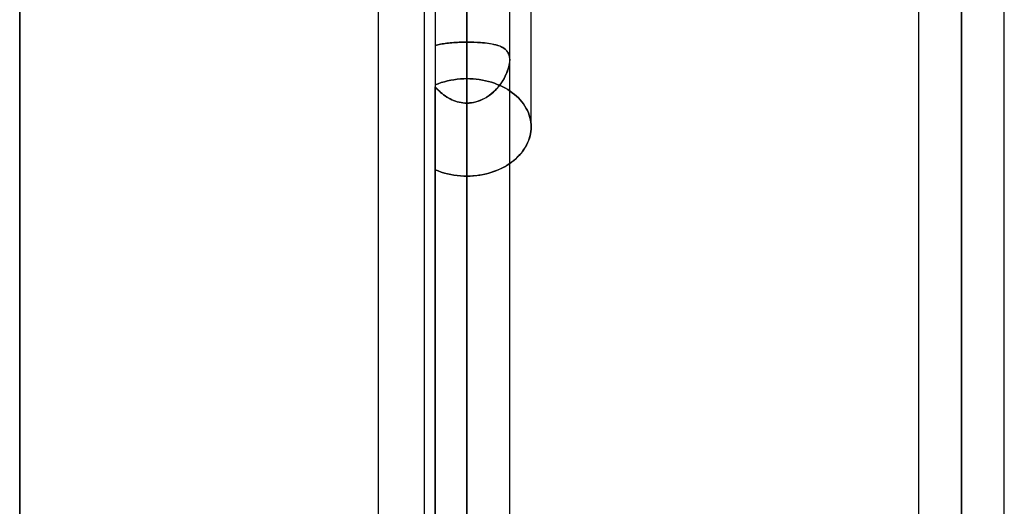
# Model space of a CAD drawing. Header units: millimetres. Extents: x -81 to 97, y -215 to 215.
# Tile 39 of 74: x 8 to 26, y 25 to 33. Entities that reach past the tile are written whole.
import ezdxf

# ---------------------------------------------------------------- set-up
doc = ezdxf.new("R2010")
doc.units = ezdxf.units.MM
doc.layers.add('MAIN-1', color=7, linetype='Continuous')
doc.layers.add('MAIN-2', color=7, linetype='Continuous')

msp = doc.modelspace()

# ---------------------------------------------------------------- linework, layer by layer
at = {"layer": 'MAIN-1'}
for p, q in [((16.456, 0), (16.456, 116.055)), ((25.256, 0), (25.256, 116.055)), ((15.694, 115.339), (15.694, 0)), ((17.219, 0), (17.219, 115.339)), ((24.494, 115.339), (24.494, 0)), ((26.019, 0), (26.019, 115.406)), ((14.884, 0), (14.884, 54.9)), ((8.5, 48.038), (8.5, 0)), ((17.6, 31.455), (17.6, 38.126)), ((17.588, 31.329), (17.594, 31.371)), ((17.594, 31.371), (17.599, 31.413)), ((17.599, 31.413), (17.6, 31.455)), ((17.532, 31.159), (17.55, 31.201)), ((17.55, 31.201), (17.565, 31.243)), ((17.565, 31.243), (17.578, 31.286)), ((17.578, 31.286), (17.588, 31.329)), ((17.432, 31.001), (17.461, 31.039)), ((17.461, 31.039), (17.488, 31.078)), ((17.488, 31.078), (17.511, 31.118)), ((17.511, 31.118), (17.532, 31.159)), ((17.259, 30.832), (17.297, 30.863)), ((17.297, 30.863), (17.333, 30.895)), ((17.333, 30.895), (17.368, 30.929)), ((17.368, 30.929), (17.401, 30.964)), ((17.401, 30.964), (17.432, 31.001)), ((17.219, 30.803), (17.259, 30.832))]:
    msp.add_line(p, q, dxfattribs=at)
at = {"layer": 'MAIN-2'}
for p, q in [((16.456, 116.055), (16.456, 0)), ((25.256, 116.055), (25.256, 0)), ((16.456, 115.047), (16.456, 0)), ((25.256, 114.931), (25.256, 0)), ((25.256, 0), (25.256, 114.931)), ((8.5, 0), (8.5, 48.038)), ((25.256, 0), (25.256, 43.851)), ((25.256, 43.851), (25.256, 0)), ((25.256, 42.869), (25.256, 0)), ((25.256, 0), (25.256, 42.869)), ((16.456, 0), (16.456, 39.004)), ((16.456, 0), (16.456, 38.44)), ((16.456, 38.44), (16.456, 0)), ((16.456, 37.289), (16.456, 0)), ((16.456, 0), (16.456, 37.289)), ((16.456, 32.961), (16.456, 37.289)), ((16.456, 37.289), (16.456, 32.961)), ((15.894, 35.563), (15.894, 0)), ((16.456, 33.607), (16.456, 32.312)), ((16.456, 32.312), (16.456, 33.607)), ((16.071, 32.938), (16.043, 32.934)), ((16.043, 32.934), (16.071, 32.938)), ((16.1, 32.942), (16.071, 32.938)), ((16.071, 32.938), (16.1, 32.942)), ((16.13, 32.945), (16.1, 32.942)), ((16.1, 32.942), (16.13, 32.945)), ((16.16, 32.948), (16.13, 32.945)), ((16.13, 32.945), (16.16, 32.948)), ((16.191, 32.951), (16.16, 32.948)), ((16.16, 32.948), (16.191, 32.951)), ((16.223, 32.953), (16.191, 32.951)), ((16.191, 32.951), (16.223, 32.953)), ((16.256, 32.955), (16.223, 32.953)), ((16.223, 32.953), (16.255, 32.955)), ((16.255, 32.955), (16.288, 32.957)), ((16.288, 32.957), (16.256, 32.955)), ((16.321, 32.958), (16.288, 32.957)), ((16.288, 32.957), (16.321, 32.958)), ((16.355, 32.959), (16.321, 32.958)), ((16.321, 32.958), (16.354, 32.959)), ((16.354, 32.959), (16.388, 32.96)), ((16.388, 32.96), (16.355, 32.959)), ((16.422, 32.961), (16.388, 32.96)), ((16.388, 32.96), (16.422, 32.961)), ((16.456, 32.961), (16.422, 32.961)), ((16.422, 32.961), (16.456, 32.961)), ((16.456, 32.961), (16.504, 32.96)), ((16.456, 0), (16.456, 32.961)), ((16.456, 32.961), (16.456, 0)), ((16.497, 32.96), (16.456, 32.961)), ((16.538, 32.96), (16.497, 32.96)), ((16.504, 32.96), (16.552, 32.96)), ((16.579, 32.959), (16.538, 32.96)), ((16.552, 32.96), (16.599, 32.958)), ((16.619, 32.957), (16.579, 32.959)), ((16.599, 32.958), (16.646, 32.956)), ((16.658, 32.955), (16.619, 32.957)), ((16.646, 32.956), (16.692, 32.953)), ((16.697, 32.953), (16.658, 32.955)), ((16.692, 32.953), (16.736, 32.95)), ((16.735, 32.95), (16.697, 32.953)), ((16.772, 32.946), (16.735, 32.95)), ((16.736, 32.95), (16.78, 32.946)), ((16.808, 32.942), (16.772, 32.946)), ((16.78, 32.946), (16.821, 32.941)), ((16.842, 32.938), (16.808, 32.942)), ((16.821, 32.941), (16.862, 32.935)), ((16.876, 32.933), (16.842, 32.938)), ((15.917, 32.906), (15.894, 32.899)), ((15.894, 32.899), (15.917, 32.906)), ((15.94, 32.913), (15.917, 32.906)), ((15.917, 32.906), (15.94, 32.913)), ((15.964, 32.919), (15.94, 32.913)), ((15.94, 32.913), (15.965, 32.919)), ((15.99, 32.924), (15.964, 32.919)), ((15.965, 32.919), (15.99, 32.924)), ((16.016, 32.929), (15.99, 32.924)), ((15.99, 32.924), (16.016, 32.929)), ((16.043, 32.934), (16.016, 32.929)), ((16.016, 32.929), (16.043, 32.934)), ((16.862, 32.935), (16.9, 32.929)), ((16.908, 32.927), (16.876, 32.933)), ((16.9, 32.929), (16.937, 32.921)), ((16.939, 32.921), (16.908, 32.927)), ((16.937, 32.921), (16.972, 32.913)), ((16.969, 32.914), (16.939, 32.921)), ((16.997, 32.906), (16.969, 32.914)), ((16.972, 32.913), (17.005, 32.903)), ((17.024, 32.897), (16.997, 32.906)), ((17.005, 32.903), (17.035, 32.893)), ((17.049, 32.887), (17.024, 32.897)), ((17.035, 32.893), (17.063, 32.881)), ((17.073, 32.877), (17.049, 32.887)), ((17.063, 32.881), (17.089, 32.868)), ((17.095, 32.865), (17.073, 32.877)), ((17.089, 32.868), (17.113, 32.854)), ((17.116, 32.852), (17.095, 32.865)), ((17.113, 32.854), (17.135, 32.838)), ((17.135, 32.838), (17.116, 32.852)), ((17.135, 32.838), (17.154, 32.821)), ((17.152, 32.823), (17.135, 32.838)), ((17.167, 32.806), (17.152, 32.823)), ((17.154, 32.821), (17.171, 32.801)), ((17.181, 32.787), (17.167, 32.806)), ((17.171, 32.801), (17.185, 32.78)), ((17.192, 32.768), (17.181, 32.787)), ((17.185, 32.78), (17.197, 32.757)), ((17.202, 32.746), (17.192, 32.768)), ((17.197, 32.757), (17.207, 32.732)), ((17.209, 32.723), (17.202, 32.746)), ((17.207, 32.732), (17.213, 32.704)), ((17.214, 32.698), (17.209, 32.723)), ((17.213, 32.704), (17.217, 32.675)), ((17.218, 32.671), (17.214, 32.698)), ((17.217, 32.611), (17.214, 32.577)), ((17.215, 32.584), (17.218, 32.615)), ((17.217, 32.675), (17.219, 32.644)), ((17.219, 32.644), (17.217, 32.611)), ((17.219, 32.644), (17.218, 32.671)), ((17.218, 32.615), (17.219, 32.644)), ((17.156, 32.387), (17.17, 32.421)), ((17.174, 32.43), (17.158, 32.393)), ((17.17, 32.421), (17.182, 32.455)), ((17.187, 32.468), (17.174, 32.43)), ((17.182, 32.455), (17.193, 32.488)), ((17.198, 32.505), (17.187, 32.468)), ((17.193, 32.488), (17.202, 32.521)), ((17.207, 32.541), (17.198, 32.505)), ((17.202, 32.521), (17.21, 32.553)), ((17.214, 32.577), (17.207, 32.541)), ((17.21, 32.553), (17.215, 32.584)), ((15.947, 32.223), (16.001, 32.241)), ((16.001, 32.241), (15.947, 32.223)), ((16.001, 32.241), (16.056, 32.258)), ((16.056, 32.258), (16.001, 32.241)), ((16.056, 32.258), (16.112, 32.272)), ((16.112, 32.272), (16.056, 32.258)), ((16.112, 32.272), (16.169, 32.285)), ((16.169, 32.285), (16.112, 32.272)), ((16.169, 32.285), (16.227, 32.294)), ((16.227, 32.294), (16.169, 32.285)), ((16.227, 32.294), (16.285, 32.302)), ((16.285, 32.302), (16.227, 32.294)), ((16.285, 32.302), (16.342, 32.307)), ((16.342, 32.307), (16.285, 32.302)), ((16.342, 32.307), (16.4, 32.311)), ((16.4, 32.311), (16.342, 32.307)), ((16.4, 32.311), (16.456, 32.312)), ((16.456, 32.312), (16.4, 32.311)), ((16.456, 32.312), (16.511, 32.311)), ((16.511, 32.311), (16.456, 32.312)), ((16.511, 32.311), (16.566, 32.308)), ((16.566, 32.308), (16.511, 32.311)), ((16.566, 32.308), (16.621, 32.303)), ((16.621, 32.303), (16.566, 32.308)), ((16.621, 32.303), (16.676, 32.296)), ((16.676, 32.296), (16.621, 32.303)), ((16.676, 32.296), (16.732, 32.286)), ((16.732, 32.286), (16.676, 32.296)), ((16.732, 32.286), (16.787, 32.275)), ((16.787, 32.275), (16.732, 32.286)), ((16.787, 32.275), (16.841, 32.262)), ((16.841, 32.262), (16.787, 32.275)), ((16.841, 32.262), (16.894, 32.247)), ((16.894, 32.247), (16.841, 32.262)), ((16.894, 32.247), (16.947, 32.23)), ((16.947, 32.23), (16.894, 32.247)), ((17.075, 32.243), (17.049, 32.206)), ((17.061, 32.223), (17.083, 32.255)), ((17.099, 32.28), (17.075, 32.243)), ((17.083, 32.255), (17.103, 32.287)), ((17.121, 32.317), (17.099, 32.28)), ((17.103, 32.287), (17.122, 32.32)), ((17.14, 32.355), (17.121, 32.317)), ((17.122, 32.32), (17.14, 32.354)), ((17.158, 32.393), (17.14, 32.355)), ((17.14, 32.354), (17.156, 32.387)), ((15.894, 32.202), (15.947, 32.223)), ((15.947, 32.223), (15.894, 32.202)), ((15.916, 32.141), (15.894, 32.167)), ((15.894, 0), (15.894, 32.167)), ((15.894, 32.167), (15.916, 32.142)), ((15.916, 32.142), (15.939, 32.117)), ((15.94, 32.116), (15.916, 32.141)), ((15.939, 32.117), (15.963, 32.093)), ((15.964, 32.092), (15.94, 32.116)), ((15.963, 32.093), (15.988, 32.069)), ((15.989, 32.069), (15.964, 32.092)), ((15.988, 32.069), (16.014, 32.047)), ((16.015, 32.046), (15.989, 32.069)), ((16.925, 32.07), (16.89, 32.04)), ((16.899, 32.048), (16.93, 32.074)), ((16.959, 32.102), (16.925, 32.07)), ((16.93, 32.074), (16.958, 32.102)), ((16.947, 32.23), (16.998, 32.21)), ((16.998, 32.21), (16.947, 32.23)), ((16.958, 32.102), (16.986, 32.13)), ((16.991, 32.136), (16.959, 32.102)), ((16.986, 32.13), (17.012, 32.16)), ((17.021, 32.171), (16.991, 32.136)), ((16.998, 32.21), (17.047, 32.189)), ((17.047, 32.189), (16.998, 32.21)), ((17.012, 32.16), (17.037, 32.191)), ((17.049, 32.206), (17.021, 32.171)), ((17.037, 32.191), (17.061, 32.223)), ((17.047, 32.189), (17.095, 32.167)), ((17.095, 32.167), (17.047, 32.189)), ((17.095, 32.167), (17.141, 32.143)), ((17.141, 32.143), (17.095, 32.167)), ((17.141, 32.143), (17.184, 32.117)), ((17.184, 32.117), (17.141, 32.143)), ((17.184, 32.117), (17.226, 32.09)), ((17.226, 32.09), (17.184, 32.117)), ((17.226, 32.09), (17.265, 32.062)), ((17.265, 32.062), (17.226, 32.09)), ((17.265, 32.062), (17.303, 32.033)), ((17.303, 32.033), (17.265, 32.062)), ((16.014, 32.047), (16.041, 32.026)), ((16.041, 32.025), (16.015, 32.046)), ((16.041, 32.026), (16.069, 32.005)), ((16.069, 32.005), (16.041, 32.025)), ((16.098, 31.986), (16.069, 32.005)), ((16.069, 32.005), (16.097, 31.986)), ((16.097, 31.986), (16.127, 31.969)), ((16.127, 31.968), (16.098, 31.986)), ((16.127, 31.969), (16.157, 31.952)), ((16.158, 31.952), (16.127, 31.968)), ((16.157, 31.952), (16.188, 31.937)), ((16.189, 31.937), (16.158, 31.952)), ((16.188, 31.937), (16.22, 31.924)), ((16.221, 31.923), (16.189, 31.937)), ((16.22, 31.924), (16.253, 31.912)), ((16.253, 31.912), (16.221, 31.923)), ((16.286, 31.901), (16.253, 31.912)), ((16.253, 31.912), (16.286, 31.902)), ((16.286, 31.902), (16.319, 31.893)), ((16.319, 31.893), (16.286, 31.901)), ((16.353, 31.886), (16.319, 31.893)), ((16.319, 31.893), (16.353, 31.887)), ((16.353, 31.887), (16.387, 31.882)), ((16.387, 31.882), (16.353, 31.886)), ((16.551, 31.885), (16.504, 31.88)), ((16.537, 31.883), (16.577, 31.89)), ((16.597, 31.894), (16.551, 31.885)), ((16.577, 31.89), (16.616, 31.899)), ((16.642, 31.906), (16.597, 31.894)), ((16.616, 31.899), (16.655, 31.91)), ((16.687, 31.921), (16.642, 31.906)), ((16.655, 31.91), (16.693, 31.924)), ((16.731, 31.94), (16.687, 31.921)), ((16.693, 31.924), (16.73, 31.94)), ((16.73, 31.94), (16.766, 31.958)), ((16.773, 31.961), (16.731, 31.94)), ((16.766, 31.958), (16.801, 31.978)), ((16.813, 31.985), (16.773, 31.961)), ((16.801, 31.978), (16.835, 31.999)), ((16.852, 32.011), (16.813, 31.985)), ((16.835, 31.999), (16.868, 32.023)), ((16.89, 32.04), (16.852, 32.011)), ((16.868, 32.023), (16.899, 32.048)), ((17.303, 32.033), (17.339, 32.002)), ((17.339, 32.002), (17.303, 32.033)), ((17.339, 32.002), (17.373, 31.969)), ((17.373, 31.969), (17.339, 32.002)), ((17.373, 31.969), (17.406, 31.935)), ((17.406, 31.935), (17.373, 31.969)), ((17.406, 31.935), (17.436, 31.899)), ((17.436, 31.899), (17.406, 31.935)), ((17.436, 31.899), (17.464, 31.862)), ((17.464, 31.862), (17.436, 31.899)), ((16.422, 31.879), (16.387, 31.882)), ((16.387, 31.882), (16.421, 31.879)), ((16.421, 31.879), (16.456, 31.878)), ((16.456, 31.878), (16.422, 31.879)), ((16.504, 31.88), (16.456, 31.878)), ((16.456, 31.878), (16.497, 31.879)), ((16.456, 31.878), (16.456, 0)), ((16.456, 0), (16.456, 31.878)), ((16.456, 30.578), (16.456, 31.878)), ((16.456, 31.878), (16.456, 30.578)), ((16.497, 31.879), (16.537, 31.883)), ((17.464, 31.862), (17.49, 31.824)), ((17.49, 31.824), (17.464, 31.862)), ((17.49, 31.824), (17.513, 31.784)), ((17.513, 31.784), (17.49, 31.824)), ((17.513, 31.784), (17.534, 31.744)), ((17.534, 31.744), (17.513, 31.784)), ((17.534, 31.744), (17.551, 31.704)), ((17.551, 31.704), (17.534, 31.744)), ((17.551, 31.704), (17.566, 31.662)), ((17.566, 31.662), (17.551, 31.704)), ((17.566, 31.662), (17.578, 31.621)), ((17.578, 31.621), (17.566, 31.662)), ((17.578, 31.621), (17.588, 31.579)), ((17.588, 31.579), (17.578, 31.621)), ((17.588, 31.579), (17.595, 31.537)), ((17.595, 31.537), (17.588, 31.579)), ((17.595, 31.537), (17.599, 31.496)), ((17.599, 31.496), (17.595, 31.537)), ((17.595, 31.374), (17.589, 31.334)), ((17.599, 31.415), (17.595, 31.374)), ((17.599, 31.496), (17.6, 31.455)), ((17.6, 31.455), (17.599, 31.496)), ((17.6, 31.455), (17.599, 31.415)), ((17.554, 31.212), (17.538, 31.171)), ((17.568, 31.252), (17.554, 31.212)), ((17.58, 31.293), (17.568, 31.252)), ((17.589, 31.334), (17.58, 31.293)), ((17.446, 31.018), (17.417, 30.982)), ((17.472, 31.055), (17.446, 31.018)), ((17.496, 31.093), (17.472, 31.055)), ((17.518, 31.132), (17.496, 31.093)), ((17.538, 31.171), (17.518, 31.132)), ((17.284, 30.852), (17.247, 30.823)), ((17.319, 30.882), (17.284, 30.852)), ((17.354, 30.914), (17.319, 30.882)), ((17.386, 30.947), (17.354, 30.914)), ((17.417, 30.982), (17.386, 30.947)), ((15.947, 30.671), (15.894, 30.693)), ((15.894, 30.693), (15.947, 30.671)), ((16.001, 30.651), (15.947, 30.671)), ((15.947, 30.671), (16.001, 30.651)), ((16.933, 30.659), (16.882, 30.642)), ((16.919, 30.654), (16.974, 30.674)), ((16.982, 30.678), (16.933, 30.659)), ((16.974, 30.674), (17.027, 30.696)), ((17.031, 30.698), (16.982, 30.678)), ((17.027, 30.696), (17.078, 30.721)), ((17.078, 30.72), (17.031, 30.698)), ((17.078, 30.721), (17.127, 30.747)), ((17.123, 30.744), (17.078, 30.72)), ((17.166, 30.769), (17.123, 30.744)), ((17.127, 30.747), (17.174, 30.774)), ((17.208, 30.796), (17.166, 30.769)), ((17.174, 30.774), (17.219, 30.803)), ((17.247, 30.823), (17.208, 30.796)), ((16.056, 30.634), (16.001, 30.651)), ((16.001, 30.651), (16.056, 30.634)), ((16.112, 30.619), (16.056, 30.634)), ((16.056, 30.634), (16.112, 30.619)), ((16.169, 30.607), (16.112, 30.619)), ((16.112, 30.619), (16.169, 30.607)), ((16.227, 30.596), (16.169, 30.607)), ((16.169, 30.607), (16.227, 30.596)), ((16.285, 30.588), (16.227, 30.596)), ((16.227, 30.596), (16.285, 30.588)), ((16.342, 30.583), (16.285, 30.588)), ((16.285, 30.588), (16.342, 30.583)), ((16.4, 30.579), (16.342, 30.583)), ((16.342, 30.583), (16.4, 30.579)), ((16.456, 30.578), (16.4, 30.579)), ((16.4, 30.579), (16.456, 30.578)), ((16.509, 30.579), (16.456, 30.578)), ((16.456, 30.578), (16.514, 30.579)), ((16.562, 30.582), (16.509, 30.579)), ((16.514, 30.579), (16.572, 30.583)), ((16.616, 30.587), (16.562, 30.582)), ((16.572, 30.583), (16.631, 30.589)), ((16.67, 30.594), (16.616, 30.587)), ((16.631, 30.589), (16.689, 30.597)), ((16.723, 30.603), (16.67, 30.594)), ((16.689, 30.597), (16.748, 30.608)), ((16.777, 30.614), (16.723, 30.603)), ((16.748, 30.608), (16.806, 30.621)), ((16.83, 30.627), (16.777, 30.614)), ((16.806, 30.621), (16.863, 30.636)), ((16.882, 30.642), (16.83, 30.627)), ((16.863, 30.636), (16.919, 30.654))]:
    msp.add_line(p, q, dxfattribs=at)

doc.saveas('drawing.dxf')
